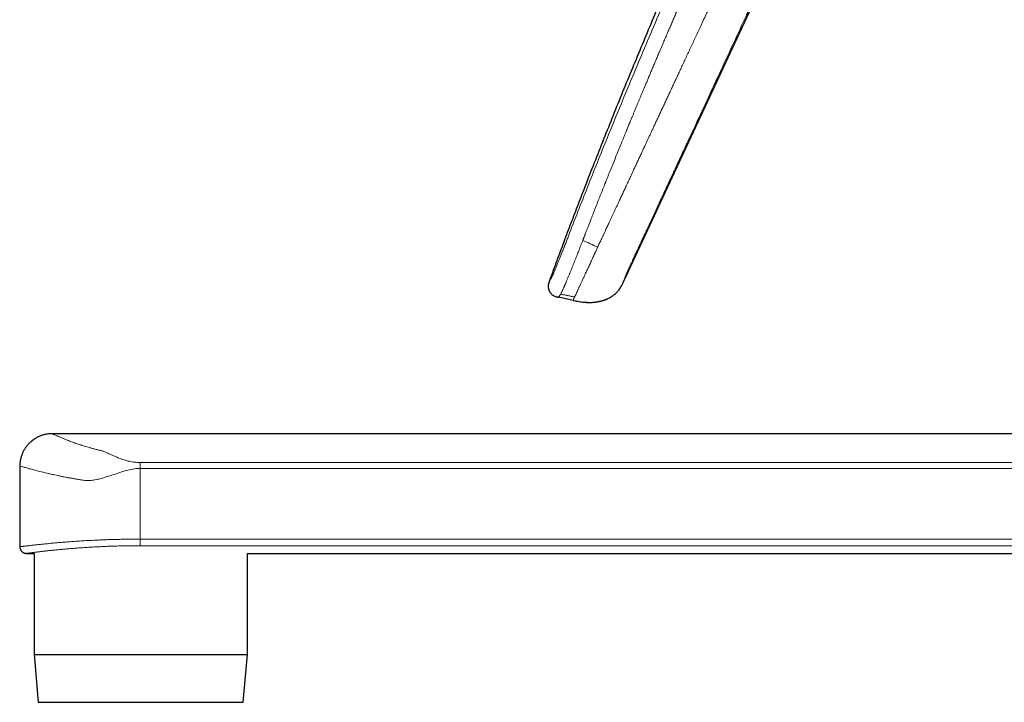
# Model space of a CAD drawing. Header units: millimetres. Extents: x 8 to 965, y 12 to 534.
# Tile 1 of 56: x 27 to 131, y 390 to 462. Entities that reach past the tile are written whole.
import ezdxf

# ---------------------------------------------------------------- set-up
doc = ezdxf.new("R2010")
doc.units = ezdxf.units.MM

msp = doc.modelspace()

# ---------------------------------------------------------------- linework, layer by layer
at = {"color": 7, "linetype": 'Continuous', "lineweight": 30}
for p, q in [((90.9, 434.2), (114.87, 485.61)), ((83.05, 434.21), (83.04, 434.18)), ((85.54, 432.17), (84.02, 432.49)), ((85.54, 432.17), (85.75, 432.13)), ((87.78, 431.98), (87.91, 431.99)), ((87.78, 431.98), (87.78, 431.98)), ((176.28, 418.13), (30.68, 418.13)), ((27.28, 414.73), (27.28, 406.23)), ((27.98, 405.53), (28.78, 405.53)), ((28.78, 405.53), (28.78, 394.88)), ((51.25, 394.88), (51.25, 405.53)), ((51.25, 405.53), (176.28, 405.53)), ((28.78, 394.88), (29.21, 389.85)), ((28.78, 394.88), (28.79, 394.88)), ((28.79, 394.88), (51.25, 394.88)), ((50.81, 389.85), (51.25, 394.88)), ((29.21, 389.85), (29.22, 389.85)), ((29.22, 389.85), (50.81, 389.85))]:
    msp.add_line(p, q, dxfattribs=at)
at = {"color": 252, "linetype": 'Continuous', "lineweight": 0}
for p, q in [((90.67, 433.74), (90.68, 433.76)), ((39.96, 415.1), (183.09, 415.1)), ((39.96, 414.48), (39.96, 407.03)), ((183.73, 414.48), (39.96, 414.48)), ((39.96, 407.03), (183.73, 407.03)), ((182.74, 406.34), (39.96, 406.34))]:
    msp.add_line(p, q, dxfattribs=at)
msp.add_arc((-56.85, 406.89), 96.81, 359.6746, 0.0852, dxfattribs=at)
at = {"color": 7, "linetype": 'Continuous', "lineweight": 30}
for points, knots in [([(126.99, 532.51), (126.56, 531.69), (125.62, 529.86), (124.17, 527.01), (122.62, 523.96), (121.09, 520.91), (119.58, 517.86), (118.08, 514.83), (116.6, 511.8), (115.14, 508.78), (113.73, 505.86), (112.39, 503.04), (111.11, 500.34), (109.84, 497.63), (108.58, 494.92), (107.32, 492.2), (106.07, 489.48), (104.83, 486.75), (103.54, 483.89), (102.21, 480.9), (100.82, 477.78), (99.45, 474.65), (98.09, 471.52), (96.83, 468.6), (95.68, 465.9), (94.63, 463.43), (93.59, 460.95), (92.56, 458.47), (91.53, 455.99), (90.51, 453.5), (89.51, 451.01), (88.51, 448.51), (87.52, 446.01), (86.61, 443.68), (85.79, 441.53), (85.03, 439.55), (84.29, 437.57), (83.63, 435.79), (83.22, 434.67), (83.05, 434.21)], [0, 0, 0, 0, 0.025681, 0.05736, 0.089058, 0.120781, 0.152535, 0.183755, 0.214993, 0.246229, 0.277437, 0.30526, 0.333035, 0.360789, 0.388556, 0.416339, 0.444133, 0.471931, 0.49973, 0.531434, 0.563146, 0.594868, 0.626599, 0.658339, 0.683282, 0.708225, 0.733169, 0.758112, 0.783055, 0.807999, 0.832948, 0.857902, 0.882866, 0.907842, 0.927475, 0.94712, 0.96677, 0.986403, 1, 1, 1, 1]), ([(83.04, 434.18), (83.03, 434.15), (83.01, 434.09), (82.98, 433.99), (82.95, 433.88), (82.93, 433.76), (82.93, 433.65), (82.93, 433.55), (82.94, 433.45), (82.97, 433.36), (82.99, 433.27), (83.03, 433.18), (83.08, 433.09), (83.13, 433.01), (83.19, 432.93), (83.25, 432.86), (83.32, 432.79), (83.4, 432.73), (83.48, 432.67), (83.58, 432.62), (83.69, 432.58), (83.8, 432.54), (83.91, 432.51), (83.99, 432.5), (84.02, 432.49)], [0, 0, 0, 0, 0.035461, 0.086235, 0.137017, 0.187791, 0.238514, 0.280797, 0.323102, 0.365413, 0.407718, 0.450027, 0.492339, 0.534651, 0.576958, 0.619262, 0.661569, 0.703874, 0.746164, 0.796901, 0.847675, 0.898432, 0.949199, 1, 1, 1, 1]), ([(83.06, 434.22), (83.06, 434.21), (83.05, 434.19), (83.04, 434.18), (83.04, 434.18)], [0, 0, 0, 0, 0.499319, 1, 1, 1, 1]), ([(83.06, 434.21), (83.06, 434.21), (83.05, 434.2), (83.05, 434.19), (83.04, 434.18)], [0, 0, 0, 0, 0.091933, 1, 1, 1, 1]), ([(83.05, 434.21), (83.05, 434.21), (83.05, 434.21), (83.06, 434.22), (83.06, 434.22)], [0, 0, 0, 0, 0.849648, 1, 1, 1, 1]), ([(90.39, 433.29), (90.39, 433.29), (90.39, 433.3), (90.4, 433.31), (90.41, 433.32), (90.41, 433.33), (90.42, 433.35), (90.44, 433.36), (90.45, 433.38), (90.46, 433.4), (90.47, 433.41), (90.48, 433.43), (90.49, 433.45), (90.51, 433.47), (90.52, 433.49), (90.53, 433.51), (90.54, 433.53), (90.55, 433.54), (90.56, 433.56), (90.57, 433.57), (90.58, 433.58), (90.59, 433.6), (90.6, 433.62), (90.61, 433.63), (90.62, 433.65), (90.62, 433.66), (90.63, 433.67), (90.64, 433.69), (90.65, 433.7), (90.66, 433.72), (90.67, 433.73), (90.67, 433.74), (90.68, 433.75), (90.68, 433.76)], [0, 0, 0, 0, 0.067418, 0.129972, 0.187568, 0.240133, 0.287612, 0.329973, 0.367204, 0.39559, 0.420107, 0.440843, 0.457961, 0.471778, 0.482923, 0.49259, 0.501748, 0.510354, 0.51447, 0.518685, 0.528328, 0.540742, 0.556616, 0.576284, 0.599925, 0.627643, 0.664392, 0.706608, 0.754319, 0.807534, 0.866243, 0.930415, 1, 1, 1, 1]), ([(90.68, 433.76), (90.7, 433.8), (90.75, 433.88), (90.78, 433.96), (90.8, 434)], [0, 0, 0, 0, 0.553596, 1, 1, 1, 1]), ([(90.8, 434), (90.8, 434), (90.81, 434.01), (90.81, 434.02), (90.81, 434.03), (90.82, 434.04), (90.83, 434.05), (90.83, 434.06), (90.84, 434.07), (90.84, 434.08), (90.85, 434.09), (90.85, 434.1), (90.86, 434.11), (90.86, 434.12), (90.86, 434.13), (90.87, 434.14), (90.87, 434.15), (90.89, 434.18), (90.89, 434.2), (90.9, 434.21)], [0, 0, 0, 0, 0.1497623, 0.2853142, 0.4066018, 0.5136059, 0.6063501, 0.6849203, 0.7346606, 0.7766845, 0.8112606, 0.8388952, 0.8606103, 0.8698946, 0.878619, 0.891407, 0.9158257, 0.9520237, 1, 1, 1, 1]), ([(89.2, 432.35), (89.21, 432.35), (89.27, 432.38), (89.39, 432.44), (89.56, 432.54), (89.73, 432.65), (89.88, 432.77), (90.03, 432.89), (90.16, 433.02), (90.28, 433.15), (90.35, 433.25), (90.39, 433.29)], [0, 0, 0, 0, 0.006992, 0.136235, 0.265541, 0.394822, 0.524011, 0.653116, 0.768801, 0.884551, 1, 1, 1, 1]), ([(85.75, 432.13), (85.75, 432.13), (85.76, 432.13), (85.76, 432.13), (85.77, 432.13), (85.77, 432.12), (85.78, 432.12), (85.79, 432.12), (85.79, 432.12), (85.8, 432.12), (85.81, 432.12), (85.81, 432.12), (85.82, 432.12), (85.82, 432.12), (85.83, 432.11), (85.83, 432.11), (85.84, 432.11), (85.84, 432.11), (85.85, 432.11), (85.86, 432.11), (85.87, 432.11), (85.89, 432.1), (85.9, 432.1), (85.92, 432.1), (85.93, 432.09), (85.95, 432.09), (85.97, 432.08), (85.99, 432.08), (85.99, 432.08)], [0, 0, 0, 0, 0.090795, 0.171998, 0.243662, 0.305841, 0.358596, 0.395424, 0.425852, 0.450026, 0.464227, 0.475329, 0.48387, 0.487531, 0.49105, 0.49467, 0.498617, 0.508118, 0.520446, 0.535985, 0.562007, 0.594288, 0.632933, 0.687778, 0.751902, 0.825318, 0.908022, 1, 1, 1, 1]), ([(85.99, 432.08), (86.01, 432.08), (86.12, 432.06), (86.32, 432.02), (86.58, 431.99), (86.84, 431.97), (87.09, 431.95), (87.26, 431.95), (87.35, 431.95), (87.36, 431.95)], [0, 0, 0, 0, 0.048882, 0.239713, 0.430562, 0.621384, 0.812176, 0.975733, 1, 1, 1, 1]), ([(86.58, 431.99), (86.58, 431.99), (86.59, 431.99), (86.59, 431.99), (86.6, 431.99), (86.6, 431.99), (86.61, 431.99), (86.62, 431.99), (86.64, 431.99), (86.65, 431.99), (86.66, 431.99), (86.68, 431.99), (86.69, 431.99), (86.7, 431.99), (86.71, 431.99), (86.72, 431.99), (86.72, 431.99), (86.73, 431.98), (86.74, 431.98), (86.75, 431.98), (86.76, 431.98), (86.78, 431.98), (86.79, 431.98), (86.81, 431.98), (86.82, 431.98), (86.84, 431.98), (86.86, 431.98), (86.88, 431.98), (86.89, 431.98), (86.91, 431.98), (86.92, 431.98), (86.93, 431.97), (86.94, 431.97), (86.96, 431.97), (86.97, 431.97), (86.99, 431.97), (87.01, 431.97), (87.03, 431.97), (87.05, 431.96), (87.07, 431.96), (87.09, 431.96), (87.11, 431.96), (87.13, 431.96), (87.16, 431.96), (87.19, 431.96), (87.23, 431.95), (87.26, 431.95), (87.3, 431.95), (87.33, 431.95), (87.37, 431.95), (87.4, 431.96), (87.44, 431.96), (87.48, 431.96), (87.52, 431.96), (87.56, 431.96), (87.59, 431.96), (87.63, 431.97), (87.66, 431.97), (87.69, 431.97), (87.72, 431.97), (87.74, 431.98), (87.77, 431.98), (87.78, 431.98), (87.78, 431.98)], [0, 0, 0, 0, 0.049838, 0.095712, 0.137605, 0.175493, 0.209355, 0.239173, 0.264937, 0.286654, 0.304364, 0.318171, 0.32493, 0.330398, 0.334836, 0.336818, 0.338743, 0.340717, 0.34289, 0.348241, 0.35535, 0.364445, 0.37564, 0.389002, 0.404556, 0.419427, 0.431635, 0.441362, 0.448987, 0.452254, 0.455342, 0.458432, 0.461703, 0.469343, 0.479097, 0.49135, 0.505633, 0.52247, 0.541899, 0.563938, 0.588588, 0.615843, 0.643958, 0.679603, 0.71185, 0.740882, 0.766918, 0.784819, 0.801305, 0.816562, 0.830811, 0.84432, 0.857396, 0.870376, 0.883401, 0.895899, 0.90821, 0.920786, 0.934051, 0.948361, 0.963995, 0.981159, 1, 1, 1, 1]), ([(86.58, 431.99), (86.59, 431.99), (86.62, 431.99), (86.64, 431.99), (86.65, 431.98), (86.66, 431.98)], [0, 0, 0, 0, 0.470536, 0.912757, 1, 1, 1, 1]), ([(87.91, 431.99), (87.92, 431.99), (87.93, 432), (87.95, 432), (87.97, 432), (88, 432.01), (88.03, 432.01), (88.06, 432.01), (88.09, 432.02), (88.14, 432.03), (88.19, 432.04), (88.24, 432.05), (88.3, 432.06), (88.36, 432.07), (88.41, 432.08), (88.48, 432.1), (88.54, 432.11), (88.61, 432.13), (88.68, 432.15), (88.75, 432.18), (88.82, 432.2), (88.89, 432.22), (88.95, 432.24), (89.01, 432.27), (89.08, 432.3), (89.14, 432.32), (89.18, 432.34), (89.21, 432.35)], [0, 0, 0, 0, 0.032303, 0.06259, 0.091122, 0.118223, 0.144271, 0.169704, 0.194995, 0.220637, 0.256175, 0.293986, 0.332417, 0.37097, 0.409645, 0.448442, 0.495164, 0.542068, 0.589244, 0.637753, 0.688574, 0.733231, 0.780383, 0.830362, 0.883461, 0.939933, 1, 1, 1, 1]), ([(89.14, 432.32), (89.14, 432.33), (89.15, 432.33), (89.17, 432.34), (89.19, 432.34), (89.2, 432.35), (89.21, 432.35)], [0, 0, 0, 0, 0.095432, 0.347919, 0.649356, 1, 1, 1, 1]), ([(30.68, 418.13), (30.61, 418.13), (30.48, 418.13), (30.28, 418.11), (30.08, 418.08), (29.9, 418.04), (29.72, 417.99), (29.56, 417.94), (29.4, 417.88), (29.26, 417.82), (29.14, 417.76), (29.03, 417.7), (28.92, 417.64), (28.83, 417.58), (28.75, 417.53), (28.67, 417.47), (28.61, 417.42), (28.54, 417.37), (28.47, 417.31), (28.4, 417.25), (28.32, 417.18), (28.24, 417.09), (28.15, 417), (28.07, 416.9), (27.98, 416.79), (27.89, 416.67), (27.8, 416.54), (27.72, 416.41), (27.65, 416.27), (27.58, 416.12), (27.52, 415.97), (27.46, 415.81), (27.41, 415.64), (27.36, 415.47), (27.33, 415.29), (27.3, 415.11), (27.29, 414.92), (27.28, 414.79), (27.28, 414.73)], [0, 0, 0, 0, 0.0386747, 0.0764425, 0.1131473, 0.1486438, 0.1827981, 0.21549, 0.2466124, 0.276072, 0.3009899, 0.3244598, 0.3464403, 0.3668974, 0.3858032, 0.4028399, 0.4183422, 0.4333503, 0.4499044, 0.4684015, 0.488552, 0.5103484, 0.5337779, 0.5588212, 0.5849628, 0.6126028, 0.6416995, 0.6722019, 0.7011004, 0.7310565, 0.7620094, 0.7938907, 0.8266248, 0.8601293, 0.8943154, 0.9290891, 0.9643514, 1, 1, 1, 1]), ([(27.28, 406.23), (27.28, 406.22), (27.28, 406.2), (27.29, 406.16), (27.29, 406.11), (27.3, 406.07), (27.31, 406.02), (27.33, 405.98), (27.35, 405.94), (27.37, 405.9), (27.39, 405.86), (27.42, 405.82), (27.44, 405.78), (27.47, 405.75), (27.5, 405.72), (27.54, 405.69), (27.57, 405.67), (27.6, 405.64), (27.64, 405.62), (27.68, 405.6), (27.71, 405.58), (27.75, 405.57), (27.79, 405.56), (27.82, 405.55), (27.86, 405.54), (27.89, 405.54), (27.92, 405.53), (27.95, 405.53), (27.97, 405.53), (27.98, 405.53), (27.98, 405.53)], [0, 0, 0, 0, 0.0189593, 0.0628316, 0.1062798, 0.1493221, 0.1919717, 0.2342375, 0.2761247, 0.3176348, 0.3587658, 0.3995127, 0.4398665, 0.4798151, 0.5193419, 0.5584261, 0.5970414, 0.6351555, 0.6727285, 0.7097112, 0.7460424, 0.781645, 0.8164192, 0.8502303, 0.882883, 0.9140635, 0.9432121, 0.9693572, 0.9913953, 1, 1, 1, 1])]:
    msp.add_open_spline(points, degree=3, knots=knots, dxfattribs=at)
at = {"color": 252, "linetype": 'Continuous', "lineweight": 0}
for points, knots in [([(85.18, 439.26), (85.51, 440.12), (86.18, 441.84), (87.2, 444.43), (88.23, 447.03), (89.29, 449.63), (90.36, 452.24), (91.51, 455.02), (92.74, 457.95), (94.05, 461.04), (95.38, 464.14), (96.73, 467.26), (98.11, 470.4), (99.5, 473.57), (100.9, 476.73), (102.31, 479.89), (103.57, 482.68), (104.67, 485.11), (105.62, 487.17), (106.56, 489.23), (107.51, 491.28), (108.47, 493.33), (109.1, 494.69), (109.42, 495.37)], [0, 0, 0, 0, 0.045321, 0.090874, 0.136646, 0.182622, 0.228785, 0.275119, 0.329925, 0.384921, 0.440081, 0.495378, 0.551796, 0.608303, 0.66487, 0.72147, 0.778077, 0.815132, 0.852169, 0.889183, 0.926163, 0.963103, 1, 1, 1, 1]), ([(86.63, 438.64), (86.64, 438.66), (86.65, 438.69), (86.67, 438.76), (86.7, 438.83), (86.74, 438.92), (86.78, 439.02), (86.82, 439.13), (86.86, 439.25), (86.91, 439.38), (86.97, 439.52), (87.03, 439.67), (87.09, 439.83), (87.16, 440), (87.23, 440.19), (87.3, 440.38), (87.38, 440.58), (87.47, 440.8), (87.57, 441.05), (87.67, 441.33), (87.79, 441.63), (87.91, 441.94), (88.04, 442.26), (88.16, 442.58), (88.29, 442.89), (88.41, 443.2), (88.53, 443.51), (88.66, 443.82), (88.78, 444.13), (88.87, 444.35), (88.92, 444.49), (88.95, 444.55), (88.96, 444.59), (88.98, 444.64), (89, 444.68), (89.02, 444.73), (89.11, 444.97), (89.29, 445.41), (89.55, 446.06), (89.82, 446.73), (90.1, 447.41), (90.37, 448.07), (90.62, 448.7), (90.86, 449.28), (91.08, 449.81), (91.25, 450.22), (91.35, 450.48), (91.39, 450.58), (91.41, 450.62), (91.41, 450.63), (91.42, 450.64), (91.42, 450.65), (91.43, 450.66), (91.44, 450.69), (91.46, 450.75), (91.5, 450.83), (91.54, 450.93), (91.58, 451.03), (91.63, 451.15), (91.68, 451.27), (91.74, 451.41), (91.8, 451.55), (91.86, 451.7), (91.93, 451.87), (92, 452.05), (92.09, 452.26), (92.19, 452.5), (92.29, 452.75), (92.4, 453.01), (92.52, 453.29), (92.64, 453.58), (92.76, 453.88), (92.9, 454.2), (93.04, 454.53), (93.18, 454.88), (93.34, 455.25), (93.5, 455.63), (93.66, 456.03), (93.84, 456.44), (94.02, 456.86), (94.2, 457.3), (94.39, 457.75), (94.59, 458.22), (94.8, 458.7), (95.01, 459.2), (95.22, 459.71), (95.45, 460.23), (95.66, 460.73), (95.86, 461.19), (96.05, 461.62), (96.24, 462.07), (96.42, 462.5), (96.6, 462.92), (96.77, 463.31), (96.91, 463.62), (96.99, 463.8), (97.02, 463.87), (97.02, 463.89), (97.03, 463.92), (97.04, 463.94), (97.05, 463.96), (97.42, 464.81), (98.15, 466.49), (99.06, 468.57), (99.68, 470), (99.95, 470.61), (100.05, 470.83), (100.08, 470.89), (100.1, 470.95), (100.13, 471.01), (100.16, 471.07), (100.18, 471.12), (100.21, 471.2), (100.26, 471.32), (100.34, 471.49), (100.42, 471.67), (100.51, 471.87), (100.6, 472.08), (100.7, 472.31), (100.81, 472.55), (100.93, 472.82), (101.05, 473.11), (101.19, 473.41), (101.33, 473.72), (101.47, 474.05), (101.62, 474.38), (101.77, 474.72), (101.92, 475.06), (102.08, 475.41), (102.24, 475.77), (102.41, 476.15), (102.57, 476.52), (102.73, 476.87), (102.88, 477.22), (103.04, 477.57), (103.2, 477.93), (103.32, 478.19), (103.38, 478.34), (103.4, 478.38), (103.42, 478.42), (103.44, 478.46), (103.46, 478.5), (103.48, 478.54), (103.54, 478.69), (103.83, 479.33), (104.46, 480.74), (105.39, 482.79), (106.45, 485.12), (107.52, 487.44), (108.59, 489.76), (109.67, 492.08), (110.39, 493.63), (110.76, 494.4)], [0, 0, 0, 0, 0.000915, 0.0020379, 0.0033686, 0.004907, 0.0066528, 0.0086059, 0.0107659, 0.0130437, 0.0155136, 0.0181756, 0.0210297, 0.0240756, 0.0272538, 0.0306166, 0.0341641, 0.0378958, 0.0425785, 0.0475218, 0.0527253, 0.0581887, 0.0639116, 0.0698935, 0.0751182, 0.0805251, 0.0861139, 0.0918844, 0.0971125, 0.1024809, 0.1036927, 0.104502, 0.1053102, 0.1061174, 0.1069235, 0.1077286, 0.1085327, 0.1198424, 0.1309437, 0.1433067, 0.1554028, 0.1672328, 0.1787979, 0.1887567, 0.1985116, 0.2069278, 0.2105812, 0.212179, 0.2123879, 0.2125966, 0.2128052, 0.2130137, 0.2132221, 0.2134304, 0.214693, 0.2161625, 0.2178387, 0.2197216, 0.2218111, 0.2241071, 0.226461, 0.2289982, 0.2317187, 0.2346223, 0.2377089, 0.2416454, 0.2458439, 0.2503041, 0.2550259, 0.2600088, 0.2651568, 0.2705562, 0.2762068, 0.2821082, 0.2883884, 0.2949292, 0.3017302, 0.3087912, 0.3161117, 0.3236916, 0.3315304, 0.3396279, 0.3479836, 0.3565974, 0.3654688, 0.3745976, 0.3839836, 0.3936263, 0.4012259, 0.4089776, 0.4168811, 0.4249364, 0.4321505, 0.4394819, 0.4460306, 0.4489408, 0.4493232, 0.4497059, 0.4500889, 0.4504722, 0.4508558, 0.4512397, 0.4962987, 0.5412619, 0.5633894, 0.5731197, 0.5742117, 0.5753036, 0.5763955, 0.5774874, 0.5785792, 0.5794871, 0.5800617, 0.5829174, 0.5859959, 0.5892972, 0.5928212, 0.5965679, 0.6005372, 0.6051212, 0.6099701, 0.6150837, 0.6204621, 0.6261051, 0.6320127, 0.6381848, 0.644075, 0.6501873, 0.6565219, 0.6630786, 0.6698576, 0.6768586, 0.6829113, 0.6891206, 0.6954868, 0.7020098, 0.7085922, 0.7093406, 0.7100909, 0.7108431, 0.7115972, 0.7123533, 0.7131112, 0.7137428, 0.7204688, 0.7477649, 0.7897296, 0.8317083, 0.8737128, 0.9157551, 0.9578471, 1, 1, 1, 1]), ([(113.68, 492.7), (113.68, 492.7), (113.68, 492.7), (113.68, 492.7), (113.68, 492.7), (113.68, 492.7), (113.68, 492.7), (113.67, 492.7), (113.67, 492.69), (113.66, 492.67), (113.65, 492.65), (113.64, 492.63), (113.62, 492.59), (113.6, 492.54), (113.58, 492.49), (113.55, 492.42), (113.51, 492.35), (113.47, 492.26), (113.43, 492.16), (113.37, 492.05), (113.32, 491.92), (113.25, 491.79), (113.19, 491.64), (113.11, 491.49), (113.04, 491.32), (112.96, 491.15), (112.87, 490.96), (112.78, 490.77), (112.69, 490.58), (112.6, 490.37), (112.5, 490.16), (112.39, 489.93), (112.29, 489.7), (112.18, 489.47), (112.07, 489.23), (111.96, 488.99), (111.84, 488.73), (111.71, 488.46), (111.58, 488.17), (111.43, 487.85), (111.28, 487.53), (111.13, 487.2), (110.97, 486.85), (110.8, 486.5), (110.63, 486.14), (110.46, 485.75), (110.27, 485.35), (110.08, 484.93), (109.88, 484.5), (109.67, 484.06), (109.46, 483.61), (109.25, 483.15), (109.04, 482.7), (108.83, 482.24), (108.61, 481.78), (108.39, 481.3), (108.17, 480.82), (107.94, 480.33), (107.71, 479.82), (107.47, 479.31), (107.23, 478.79), (106.99, 478.27), (106.74, 477.74), (106.49, 477.2), (106.24, 476.65), (105.98, 476.09), (105.71, 475.52), (105.44, 474.93), (105.16, 474.34), (104.88, 473.73), (104.59, 473.11), (104.31, 472.49), (104.01, 471.86), (103.71, 471.22), (103.43, 470.61), (103.16, 470.03), (102.91, 469.49), (102.66, 468.95), (102.4, 468.39), (102.14, 467.83), (101.87, 467.26), (101.61, 466.69), (101.34, 466.11), (101.05, 465.48), (100.74, 464.83), (100.42, 464.14), (100.11, 463.46), (99.8, 462.79), (99.49, 462.13), (99.18, 461.48), (98.89, 460.85), (98.61, 460.25), (98.35, 459.68), (98.08, 459.11), (97.82, 458.56), (97.57, 458.01), (97.32, 457.48), (97.08, 456.95), (96.83, 456.43), (96.6, 455.93), (96.37, 455.43), (96.14, 454.95), (95.92, 454.48), (95.71, 454.03), (95.51, 453.6), (95.32, 453.18), (95.13, 452.77), (94.93, 452.36), (94.74, 451.95), (94.56, 451.54), (94.37, 451.15), (94.19, 450.76), (94.02, 450.39), (93.85, 450.03), (93.69, 449.69), (93.54, 449.36), (93.39, 449.04), (93.24, 448.73), (93.08, 448.37), (92.89, 447.97), (92.69, 447.54), (92.49, 447.11), (92.29, 446.69), (92.1, 446.28), (91.9, 445.84), (91.69, 445.38), (91.46, 444.9), (91.24, 444.43), (91.02, 443.96), (90.81, 443.51), (90.6, 443.06), (90.42, 442.66), (90.25, 442.3), (90.1, 441.97), (89.95, 441.66), (89.81, 441.35), (89.67, 441.06), (89.54, 440.77), (89.41, 440.51), (89.3, 440.26), (89.2, 440.04), (89.1, 439.83), (89, 439.63), (88.92, 439.45), (88.85, 439.29), (88.78, 439.16), (88.73, 439.04), (88.67, 438.92), (88.62, 438.8), (88.57, 438.7), (88.52, 438.59), (88.48, 438.5), (88.44, 438.42), (88.41, 438.35), (88.38, 438.3), (88.36, 438.26), (88.35, 438.23), (88.34, 438.21), (88.33, 438.19), (88.33, 438.18), (88.33, 438.18), (88.33, 438.18)], [0, 0, 0, 0, 0.0000002, 0.0000007, 0.0000023, 0.0000085, 0.0000325, 0.000127, 0.0002836, 0.0005023, 0.0008906, 0.0013892, 0.0019982, 0.0028748, 0.0039105, 0.0051052, 0.006459, 0.0079718, 0.0098551, 0.011938, 0.0142206, 0.0167028, 0.0193847, 0.0222131, 0.025234, 0.0284476, 0.0318536, 0.0352688, 0.0388576, 0.04262, 0.046556, 0.0506652, 0.0549476, 0.0591437, 0.0634932, 0.067996, 0.0726518, 0.0774602, 0.0830063, 0.0887414, 0.0946646, 0.1007752, 0.1070721, 0.1135543, 0.1202206, 0.1270697, 0.1345588, 0.1422514, 0.1501455, 0.1582393, 0.1665311, 0.1750193, 0.1832007, 0.1915536, 0.2000762, 0.2087669, 0.2176239, 0.2266454, 0.2358311, 0.2451824, 0.254701, 0.264389, 0.2740712, 0.2839217, 0.2939436, 0.3041402, 0.3147051, 0.3254584, 0.3364043, 0.3475473, 0.3588926, 0.3702373, 0.3817881, 0.3935512, 0.4055335, 0.4152822, 0.4251799, 0.435231, 0.4454398, 0.4558106, 0.4661551, 0.4766575, 0.487318, 0.498135, 0.5108518, 0.5234436, 0.5358981, 0.548205, 0.560355, 0.5723395, 0.5841507, 0.5948191, 0.6053307, 0.6156807, 0.6258643, 0.6358776, 0.6457166, 0.655378, 0.6648588, 0.6741564, 0.6832684, 0.6921931, 0.7009287, 0.7089908, 0.716883, 0.7246046, 0.7321552, 0.7395347, 0.7471746, 0.7546223, 0.7618792, 0.7689488, 0.7758344, 0.7825394, 0.7886989, 0.7947073, 0.800578, 0.8063244, 0.8119585, 0.8201578, 0.8281632, 0.8359987, 0.8436832, 0.8512319, 0.8586562, 0.8676992, 0.8765723, 0.885278, 0.893813, 0.9021694, 0.9103351, 0.9182944, 0.9243911, 0.9303383, 0.9361249, 0.9417392, 0.947169, 0.9524017, 0.9574246, 0.9617125, 0.9658149, 0.969723, 0.9734282, 0.976922, 0.9795136, 0.9819655, 0.9842736, 0.9864341, 0.9884439, 0.990541, 0.9924358, 0.9941249, 0.9956053, 0.9968748, 0.9977701, 0.9985164, 0.9991131, 0.9994621, 0.9997263, 0.9999056, 1, 1, 1, 1]), ([(91.97, 436.72), (91.97, 436.72), (91.97, 436.72), (91.97, 436.72), (91.98, 436.73), (91.98, 436.75), (92, 436.78), (92.01, 436.81), (92.04, 436.86), (92.06, 436.92), (92.1, 436.99), (92.13, 437.07), (92.17, 437.16), (92.22, 437.26), (92.27, 437.37), (92.33, 437.49), (92.39, 437.62), (92.45, 437.76), (92.52, 437.91), (92.6, 438.07), (92.68, 438.24), (92.76, 438.43), (92.85, 438.62), (92.95, 438.82), (93.05, 439.04), (93.15, 439.26), (93.26, 439.49), (93.37, 439.73), (93.49, 439.98), (93.61, 440.24), (93.74, 440.52), (93.87, 440.81), (94.01, 441.11), (94.15, 441.41), (94.3, 441.73), (94.42, 441.98), (94.5, 442.17), (94.55, 442.28), (94.6, 442.39), (94.66, 442.5), (94.71, 442.6), (94.75, 442.71), (94.8, 442.82), (94.89, 442.99), (95, 443.24), (95.16, 443.58), (95.32, 443.92), (95.48, 444.28), (95.64, 444.61), (95.78, 444.92), (95.91, 445.2), (96.04, 445.48), (96.17, 445.75), (96.29, 446), (96.4, 446.25), (96.51, 446.49), (96.62, 446.72), (96.72, 446.94), (96.82, 447.15), (96.91, 447.35), (97, 447.54), (97.08, 447.72), (97.16, 447.88), (97.23, 448.04), (97.3, 448.18), (97.37, 448.33), (97.44, 448.48), (97.5, 448.63), (97.57, 448.76), (97.62, 448.88), (97.67, 448.99), (97.72, 449.08), (97.75, 449.15), (97.76, 449.19), (97.77, 449.21), (97.78, 449.22), (97.79, 449.24), (97.8, 449.26), (97.81, 449.28), (97.83, 449.32), (97.87, 449.42), (97.96, 449.62), (98.13, 449.97), (98.42, 450.6), (98.94, 451.72), (99.87, 453.72), (101.53, 457.29), (102.92, 460.28), (103.82, 462.22), (103.84, 462.28), (103.87, 462.33), (103.89, 462.38), (103.92, 462.44), (103.94, 462.49), (104.01, 462.62), (104.14, 462.92), (104.35, 463.36), (104.58, 463.87), (104.83, 464.4), (105.1, 464.97), (105.38, 465.59), (105.66, 466.19), (105.94, 466.78), (106.21, 467.36), (106.48, 467.95), (106.76, 468.55), (107.04, 469.16), (107.33, 469.77), (107.62, 470.4), (107.91, 471.03), (108.21, 471.68), (108.51, 472.33), (108.82, 473), (109.11, 473.61), (109.37, 474.17), (109.56, 474.59), (109.69, 474.86), (109.74, 474.97), (109.76, 475.01), (109.77, 475.05), (109.79, 475.09), (109.87, 475.26), (110.04, 475.62), (110.29, 476.15), (110.55, 476.72), (110.81, 477.28), (111.06, 477.82), (111.3, 478.34), (111.54, 478.85), (111.77, 479.35), (112, 479.83), (112.21, 480.3), (112.43, 480.76), (112.63, 481.21), (112.84, 481.64), (113.04, 482.07), (113.23, 482.5), (113.42, 482.91), (113.61, 483.31), (113.79, 483.69), (113.96, 484.07), (114.13, 484.43), (114.3, 484.79), (114.46, 485.13), (114.61, 485.46), (114.76, 485.78), (114.9, 486.09), (115.04, 486.39), (115.17, 486.67), (115.29, 486.93), (115.4, 487.17), (115.51, 487.4), (115.61, 487.63), (115.71, 487.84), (115.78, 487.98), (115.81, 488.05)], [0, 0, 0, 0, 0.000013, 0.000039, 0.000129, 0.000459, 0.000991, 0.001723, 0.002658, 0.003793, 0.00513, 0.006668, 0.008407, 0.010347, 0.012489, 0.014833, 0.017377, 0.020123, 0.02307, 0.026218, 0.02958, 0.033144, 0.036912, 0.040882, 0.045054, 0.04935, 0.053841, 0.058527, 0.06341, 0.068593, 0.07398, 0.07957, 0.085364, 0.091362, 0.097563, 0.103968, 0.106132, 0.108278, 0.110408, 0.112522, 0.114619, 0.1167, 0.118765, 0.120812, 0.127141, 0.133307, 0.140436, 0.147334, 0.154001, 0.159759, 0.165333, 0.170723, 0.17593, 0.180952, 0.185791, 0.190446, 0.194917, 0.199204, 0.203307, 0.207227, 0.210962, 0.214316, 0.217506, 0.220533, 0.223396, 0.226096, 0.229192, 0.232042, 0.234643, 0.236998, 0.239106, 0.240966, 0.242579, 0.242929, 0.243279, 0.243629, 0.243979, 0.244329, 0.244679, 0.245029, 0.246953, 0.25039, 0.256528, 0.267487, 0.287058, 0.322006, 0.384413, 0.495854, 0.496887, 0.497921, 0.498958, 0.499997, 0.501038, 0.502081, 0.503127, 0.508913, 0.519404, 0.528941, 0.53864, 0.550396, 0.562382, 0.574595, 0.585693, 0.596974, 0.608437, 0.620082, 0.631909, 0.643918, 0.65611, 0.668484, 0.68104, 0.693778, 0.706698, 0.719801, 0.729604, 0.739506, 0.744423, 0.745197, 0.745973, 0.746749, 0.747525, 0.74838, 0.756938, 0.768312, 0.779454, 0.790363, 0.800743, 0.810904, 0.820844, 0.830566, 0.840067, 0.849185, 0.858091, 0.866785, 0.875268, 0.883705, 0.891921, 0.899917, 0.907693, 0.915247, 0.922581, 0.929695, 0.936588, 0.94326, 0.949712, 0.955943, 0.961953, 0.967743, 0.973312, 0.978224, 0.98295, 0.98749, 0.991846, 0.996015, 1, 1, 1, 1]), ([(83.26, 434.54), (83.27, 434.55), (83.28, 434.57), (83.29, 434.6), (83.31, 434.64), (83.34, 434.68), (83.36, 434.74), (83.39, 434.8), (83.42, 434.86), (83.45, 434.94), (83.49, 435.02), (83.53, 435.12), (83.58, 435.23), (83.62, 435.34), (83.67, 435.46), (83.73, 435.6), (83.8, 435.76), (83.87, 435.94), (83.95, 436.12), (84.02, 436.29), (84.09, 436.46), (84.16, 436.64), (84.23, 436.82), (84.3, 437), (84.38, 437.19), (84.45, 437.38), (84.53, 437.58), (84.61, 437.78), (84.69, 437.99), (84.77, 438.19), (84.85, 438.4), (84.94, 438.61), (85.02, 438.83), (85.1, 439.04), (85.15, 439.19), (85.18, 439.26)], [0, 0, 0, 0, 0.031084, 0.06214, 0.09317, 0.124195, 0.149041, 0.173919, 0.198808, 0.223692, 0.248576, 0.276461, 0.304367, 0.332287, 0.36021, 0.388144, 0.424758, 0.461421, 0.498121, 0.529422, 0.560736, 0.59206, 0.623393, 0.654725, 0.686046, 0.717358, 0.748673, 0.780008, 0.811365, 0.842745, 0.874138, 0.905544, 0.936991, 0.968482, 1, 1, 1, 1]), ([(86.57, 438.49), (86.58, 438.51), (86.6, 438.56), (86.62, 438.61), (86.63, 438.64)], [0, 0, 0, 0, 0.5000696, 1, 1, 1, 1]), ([(84.24, 432.83), (84.25, 432.85), (84.26, 432.86), (84.27, 432.88), (84.27, 432.89), (84.27, 432.89), (84.28, 432.9), (84.28, 432.91), (84.29, 432.91), (84.29, 432.92), (84.3, 432.94), (84.31, 432.96), (84.32, 432.98), (84.34, 433.02), (84.36, 433.05), (84.37, 433.08), (84.38, 433.1), (84.39, 433.12), (84.4, 433.14), (84.41, 433.16), (84.42, 433.19), (84.44, 433.23), (84.47, 433.3), (84.51, 433.39), (84.54, 433.46), (84.56, 433.5), (84.56, 433.51), (84.57, 433.52), (84.57, 433.53), (84.58, 433.54), (84.58, 433.55), (84.59, 433.58), (84.61, 433.61), (84.63, 433.67), (84.66, 433.74), (84.7, 433.82), (84.74, 433.91), (84.78, 434.01), (84.83, 434.12), (84.87, 434.24), (84.93, 434.36), (84.98, 434.5), (85.04, 434.63), (85.1, 434.77), (85.14, 434.87), (85.16, 434.93), (85.17, 434.95), (85.18, 434.96), (85.18, 434.98), (85.19, 435), (85.23, 435.1), (85.3, 435.27), (85.41, 435.53), (85.51, 435.79), (85.62, 436.07), (85.74, 436.35), (85.85, 436.63), (85.95, 436.9), (86.05, 437.16), (86.16, 437.42), (86.26, 437.69), (86.36, 437.95), (86.47, 438.22), (86.54, 438.4), (86.57, 438.49)], [0, 0, 0, 0, 0.042291, 0.047011, 0.051726, 0.056436, 0.061141, 0.06584, 0.070535, 0.075224, 0.085135, 0.096846, 0.110358, 0.125674, 0.142797, 0.151834, 0.159291, 0.166746, 0.174198, 0.181647, 0.189092, 0.196534, 0.222554, 0.248546, 0.271404, 0.27397, 0.276535, 0.2791, 0.281666, 0.284231, 0.286797, 0.289362, 0.299692, 0.312125, 0.326661, 0.343303, 0.362053, 0.38291, 0.402057, 0.422689, 0.444799, 0.468379, 0.490335, 0.513416, 0.534654, 0.5375, 0.54036, 0.543236, 0.546126, 0.549031, 0.551951, 0.589509, 0.627019, 0.664504, 0.701973, 0.739408, 0.776789, 0.808777, 0.840716, 0.872603, 0.904445, 0.936283, 0.968141, 1, 1, 1, 1]), ([(85.71, 432.53), (85.71, 432.53), (85.72, 432.55), (85.73, 432.58), (85.75, 432.61), (85.77, 432.65), (85.79, 432.7), (85.82, 432.76), (85.86, 432.83), (85.89, 432.91), (85.93, 433), (85.98, 433.1), (86.03, 433.21), (86.08, 433.32), (86.14, 433.44), (86.2, 433.58), (86.26, 433.71), (86.33, 433.86), (86.4, 434), (86.47, 434.16), (86.55, 434.32), (86.62, 434.49), (86.71, 434.67), (86.79, 434.85), (86.87, 435.03), (86.96, 435.22), (87.05, 435.41), (87.14, 435.61), (87.24, 435.81), (87.33, 436.02), (87.43, 436.23), (87.53, 436.45), (87.63, 436.67), (87.73, 436.89), (87.83, 437.11), (87.93, 437.33), (88.03, 437.54), (88.1, 437.69), (88.13, 437.76)], [0, 0, 0, 0, 0.024932, 0.050218, 0.075842, 0.101799, 0.128064, 0.15414, 0.180482, 0.20708, 0.233915, 0.261461, 0.289212, 0.317164, 0.345307, 0.373628, 0.401602, 0.429714, 0.457944, 0.486269, 0.515185, 0.54416, 0.573179, 0.602227, 0.631297, 0.659863, 0.688426, 0.716963, 0.74546, 0.774418, 0.803295, 0.832072, 0.860737, 0.88929, 0.91721, 0.944976, 0.972573, 1, 1, 1, 1]), ([(88.13, 437.76), (87.87, 437.88), (87.35, 438.13), (86.83, 438.37), (86.57, 438.49)], [0, 0, 0, 0, 0.5, 1, 1, 1, 1]), ([(88.33, 438.18), (88.29, 438.11), (88.23, 437.97), (88.17, 437.83), (88.13, 437.76)], [0, 0, 0, 0, 0.49808, 1, 1, 1, 1]), ([(91, 434.54), (91, 434.55), (91.01, 434.55), (91.01, 434.57), (91.02, 434.58), (91.02, 434.6), (91.03, 434.61), (91.04, 434.63), (91.05, 434.66), (91.06, 434.69), (91.07, 434.72), (91.09, 434.76), (91.11, 434.8), (91.13, 434.85), (91.15, 434.91), (91.18, 434.98), (91.21, 435.05), (91.25, 435.13), (91.28, 435.21), (91.32, 435.29), (91.36, 435.37), (91.4, 435.47), (91.44, 435.57), (91.49, 435.67), (91.54, 435.78), (91.59, 435.89), (91.64, 436.01), (91.7, 436.13), (91.76, 436.26), (91.81, 436.38), (91.86, 436.47), (91.89, 436.55), (91.93, 436.64), (91.96, 436.69), (91.97, 436.72)], [0, 0, 0, 0, 0.024184, 0.045652, 0.067955, 0.089683, 0.111039, 0.13252, 0.154147, 0.182156, 0.210098, 0.238014, 0.265948, 0.293944, 0.330713, 0.367369, 0.404008, 0.439523, 0.47381, 0.508093, 0.542452, 0.580368, 0.618131, 0.655848, 0.693623, 0.731564, 0.769773, 0.812552, 0.854709, 0.896833, 0.92225, 0.947283, 0.972428, 1, 1, 1, 1]), ([(83.06, 434.22), (83.06, 434.22), (83.07, 434.23), (83.08, 434.26), (83.1, 434.29), (83.13, 434.33), (83.15, 434.37), (83.19, 434.42), (83.22, 434.48), (83.25, 434.52), (83.26, 434.54)], [0, 0, 0, 0, 0.120502, 0.266921, 0.41337, 0.530569, 0.647812, 0.76508, 0.882427, 1, 1, 1, 1]), ([(90.9, 434.21), (90.9, 434.21), (90.9, 434.21), (90.9, 434.22), (90.91, 434.24), (90.91, 434.26), (90.92, 434.27), (90.92, 434.29), (90.93, 434.31), (90.94, 434.32), (90.94, 434.34), (90.95, 434.36), (90.95, 434.37), (90.96, 434.39), (90.96, 434.41), (90.97, 434.42), (90.97, 434.44), (90.98, 434.46), (90.98, 434.47), (90.98, 434.48), (90.99, 434.49), (90.99, 434.49), (90.99, 434.5), (90.99, 434.5), (90.99, 434.51), (91, 434.52), (91, 434.53), (91, 434.54), (91, 434.54), (91, 434.54)], [0, 0, 0, 0, 0.010562, 0.135951, 0.261414, 0.320592, 0.379794, 0.439022, 0.497305, 0.551944, 0.590812, 0.629548, 0.668153, 0.706626, 0.744969, 0.780516, 0.815078, 0.845687, 0.87704, 0.887494, 0.899757, 0.911422, 0.922491, 0.932963, 0.950177, 0.965488, 0.978895, 0.990399, 1, 1, 1, 1]), ([(84.02, 432.49), (84.02, 432.49), (84.03, 432.49), (84.04, 432.51), (84.05, 432.54), (84.07, 432.57), (84.1, 432.61), (84.13, 432.66), (84.16, 432.71), (84.2, 432.77), (84.22, 432.81), (84.24, 432.83)], [0, 0, 0, 0, 0.125058, 0.25014, 0.375219, 0.500266, 0.600263, 0.700212, 0.80013, 0.900069, 1, 1, 1, 1]), ([(84.24, 432.83), (84.27, 432.82), (84.35, 432.81), (84.47, 432.78), (84.61, 432.75), (84.76, 432.72), (84.93, 432.69), (85.1, 432.65), (85.29, 432.61), (85.5, 432.57), (85.64, 432.54), (85.71, 432.53)], [0, 0, 0, 0, 0.0743798, 0.1582473, 0.2516037, 0.3544499, 0.4667866, 0.5863557, 0.7150806, 0.8529618, 1, 1, 1, 1]), ([(85.71, 432.53), (85.7, 432.51), (85.69, 432.49), (85.67, 432.45), (85.66, 432.42), (85.64, 432.39), (85.63, 432.36), (85.62, 432.33), (85.61, 432.31), (85.59, 432.28), (85.59, 432.26), (85.58, 432.24), (85.57, 432.22), (85.56, 432.21), (85.55, 432.19), (85.55, 432.18), (85.55, 432.18), (85.54, 432.17), (85.54, 432.17), (85.54, 432.17)], [0, 0, 0, 0, 0.057958, 0.114267, 0.168955, 0.222099, 0.273798, 0.324149, 0.381892, 0.438054, 0.492788, 0.546249, 0.614032, 0.680265, 0.745284, 0.809427, 0.873035, 0.936446, 1, 1, 1, 1]), ([(30.68, 418.13), (30.68, 418.13), (30.67, 418.14), (30.7, 418.12), (30.74, 418.11), (30.81, 418.07), (30.92, 418.03), (31.05, 417.97), (31.23, 417.89), (31.46, 417.79), (31.77, 417.66), (32.11, 417.52), (32.51, 417.36), (32.95, 417.2), (33.43, 417.03), (33.95, 416.86), (34.37, 416.74), (34.67, 416.65), (34.82, 416.61), (34.98, 416.57), (35.11, 416.53), (35.25, 416.5), (35.4, 416.46), (35.57, 416.42), (35.73, 416.38), (35.86, 416.35), (35.99, 416.3), (36.14, 416.25), (36.33, 416.18), (36.55, 416.08), (36.8, 415.97), (37.06, 415.85), (37.3, 415.74), (37.51, 415.65), (37.82, 415.52), (38.25, 415.37), (38.82, 415.22), (39.39, 415.12), (39.77, 415.11), (39.96, 415.1)], [0, 0, 0, 0, 0.000745, 0.036491, 0.072053, 0.107516, 0.142965, 0.178487, 0.214169, 0.261636, 0.308554, 0.355128, 0.40157, 0.448092, 0.494625, 0.540519, 0.586476, 0.598782, 0.611039, 0.62325, 0.634089, 0.641461, 0.652698, 0.667289, 0.678193, 0.688, 0.696728, 0.709124, 0.725421, 0.745634, 0.769771, 0.794023, 0.81528, 0.833556, 0.84887, 0.892132, 0.930929, 0.966393, 1, 1, 1, 1]), ([(39.96, 414.48), (39.76, 414.47), (39.32, 414.45), (38.7, 414.32), (38.03, 414.12), (37.36, 413.9), (36.7, 413.67), (36.13, 413.5), (35.6, 413.35), (35.07, 413.25), (34.57, 413.19), (34.1, 413.21), (33.65, 413.28), (33.3, 413.34), (33.05, 413.39), (32.89, 413.42), (32.73, 413.45), (32.57, 413.47), (32.41, 413.5), (32.3, 413.52), (32.15, 413.55), (31.92, 413.59), (31.55, 413.67), (31.17, 413.75), (30.84, 413.82), (30.59, 413.87), (30.14, 413.98), (29.56, 414.12), (28.9, 414.28), (28.39, 414.42), (27.94, 414.54), (27.58, 414.65), (27.35, 414.71), (27.27, 414.74), (27.28, 414.73), (27.28, 414.73)], [0, 0, 0, 0, 0.030518, 0.065334, 0.093945, 0.135672, 0.171348, 0.199743, 0.227862, 0.258362, 0.285324, 0.30964, 0.336406, 0.36144, 0.371211, 0.380965, 0.390713, 0.400458, 0.410198, 0.419934, 0.422086, 0.438862, 0.46343, 0.494006, 0.516981, 0.535293, 0.548941, 0.617001, 0.679188, 0.735511, 0.785982, 0.858334, 0.928896, 0.997735, 1, 1, 1, 1]), ([(27.28, 406.23), (27.28, 406.23), (27.28, 406.23), (27.3, 406.23), (27.33, 406.24), (27.36, 406.24), (27.4, 406.25), (27.45, 406.25), (27.5, 406.26), (27.56, 406.27), (27.63, 406.27), (27.71, 406.28), (27.81, 406.3), (27.94, 406.31), (28.08, 406.33), (28.22, 406.34), (28.38, 406.36), (28.53, 406.38), (28.67, 406.4), (28.81, 406.41), (28.96, 406.43), (29.12, 406.44), (29.28, 406.46), (29.47, 406.48), (29.68, 406.5), (29.93, 406.53), (30.19, 406.55), (30.45, 406.58), (30.71, 406.6), (30.96, 406.63), (31.2, 406.65), (31.42, 406.67), (31.65, 406.69), (31.89, 406.71), (32.13, 406.73), (32.4, 406.75), (32.71, 406.77), (33.05, 406.79), (33.4, 406.82), (33.75, 406.84), (34.1, 406.86), (34.43, 406.88), (34.76, 406.9), (35.07, 406.91), (35.39, 406.93), (35.7, 406.94), (36, 406.95), (36.28, 406.97), (36.56, 406.98), (36.84, 406.99), (37.12, 406.99), (37.39, 407), (37.67, 407.01), (37.95, 407.01), (38.24, 407.02), (38.56, 407.02), (38.89, 407.03), (39.25, 407.03), (39.61, 407.03), (39.84, 407.03), (39.96, 407.03)], [0, 0, 0, 0, 0.013413, 0.034186, 0.053466, 0.072765, 0.088036, 0.103309, 0.118579, 0.133931, 0.149286, 0.164638, 0.185201, 0.205764, 0.226415, 0.247066, 0.26623, 0.285412, 0.300727, 0.316045, 0.33136, 0.346755, 0.362154, 0.377549, 0.398169, 0.418789, 0.439496, 0.460202, 0.479417, 0.498649, 0.514069, 0.529491, 0.544911, 0.560414, 0.575918, 0.59142, 0.612185, 0.632951, 0.653805, 0.674659, 0.694013, 0.713385, 0.730692, 0.747999, 0.765358, 0.782717, 0.797455, 0.812193, 0.826963, 0.841734, 0.855894, 0.870055, 0.884244, 0.898434, 0.913321, 0.928218, 0.946134, 0.964051, 0.982025, 1, 1, 1, 1]), ([(39.96, 406.34), (39.84, 406.34), (39.59, 406.34), (39.25, 406.34), (38.92, 406.33), (38.61, 406.33), (38.31, 406.32), (37.99, 406.32), (37.67, 406.31), (37.34, 406.3), (37.02, 406.29), (36.69, 406.28), (36.37, 406.27), (36.05, 406.25), (35.74, 406.24), (35.43, 406.22), (35.13, 406.21), (34.82, 406.19), (34.51, 406.17), (34.2, 406.15), (33.9, 406.13), (33.61, 406.11), (33.34, 406.09), (33.08, 406.07), (32.82, 406.05), (32.57, 406.03), (32.31, 406.01), (32.06, 405.99), (31.81, 405.96), (31.57, 405.94), (31.32, 405.92), (31.08, 405.89), (30.85, 405.87), (30.64, 405.85), (30.43, 405.83), (30.25, 405.81), (30.06, 405.79), (29.89, 405.77), (29.71, 405.75), (29.54, 405.73), (29.38, 405.71), (29.22, 405.69), (29.07, 405.67), (28.93, 405.65), (28.8, 405.64), (28.68, 405.62), (28.57, 405.61), (28.48, 405.59), (28.39, 405.58), (28.31, 405.57), (28.23, 405.56), (28.16, 405.55), (28.11, 405.55), (28.07, 405.54), (28.03, 405.54), (28.01, 405.53), (27.99, 405.53), (27.98, 405.53), (27.98, 405.53), (27.98, 405.53)], [0, 0, 0, 0, 0.019467, 0.038935, 0.055304, 0.071678, 0.088053, 0.104422, 0.122164, 0.13991, 0.157653, 0.175573, 0.193498, 0.211418, 0.228782, 0.246148, 0.263511, 0.281965, 0.300431, 0.3189, 0.337366, 0.355819, 0.372546, 0.389279, 0.406012, 0.42274, 0.440261, 0.457786, 0.475307, 0.493928, 0.51256, 0.531196, 0.549828, 0.568449, 0.585326, 0.602209, 0.619092, 0.63597, 0.653684, 0.671402, 0.689117, 0.707946, 0.726788, 0.745633, 0.764475, 0.783305, 0.800377, 0.817456, 0.834534, 0.851607, 0.871483, 0.89136, 0.908072, 0.92479, 0.941509, 0.958221, 0.976335, 0.994452, 1, 1, 1, 1])]:
    msp.add_open_spline(points, degree=3, knots=knots, dxfattribs=at)
msp.add_open_spline([(39.96, 414.48), (39.96, 414.55), (39.96, 414.67), (39.96, 414.85), (39.96, 415), (39.96, 415.07), (39.96, 415.1)], degree=3, dxfattribs=at)

doc.saveas('drawing.dxf')
